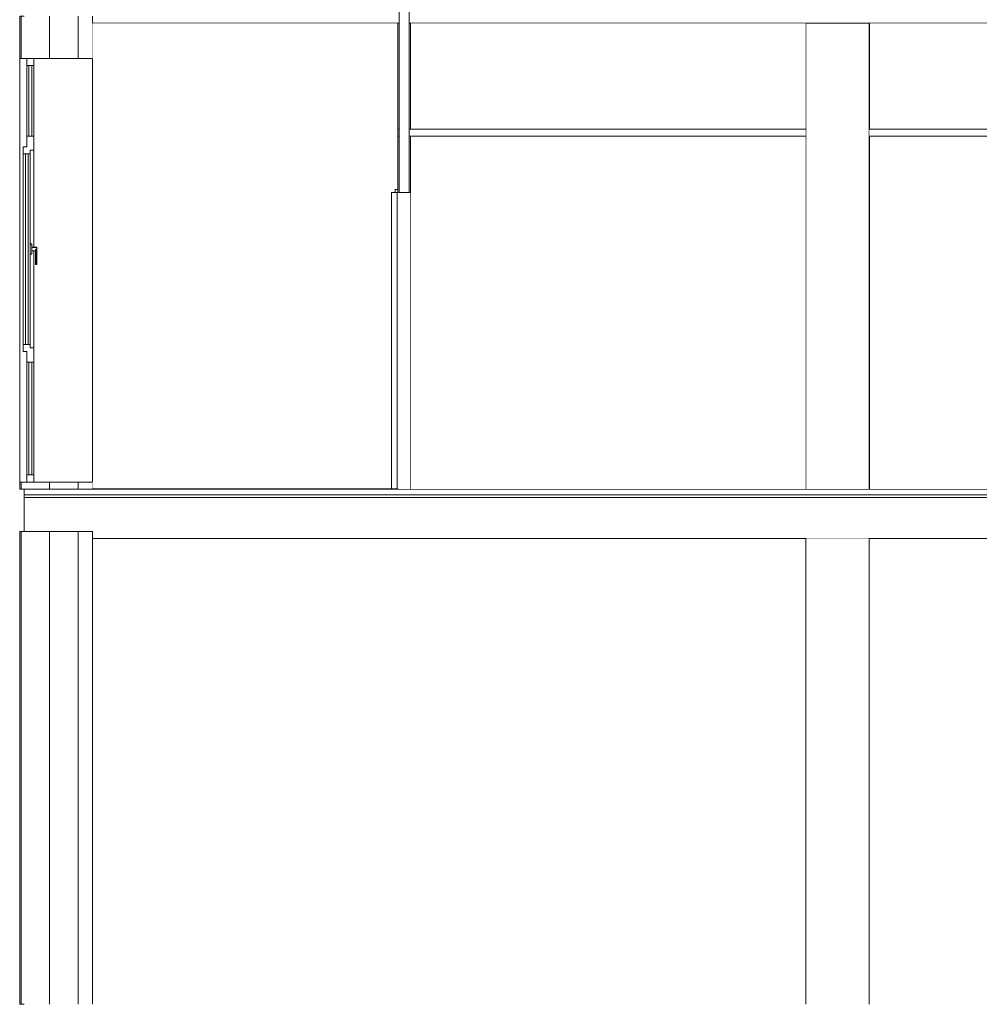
# Model space of a CAD drawing. Header units: millimetres. Extents: x -30280 to 132640, y -81242 to 8968.
# Tile 33 of 46: x 55937 to 62734, y -81242 to -74267. Entities that reach past the tile are written whole.
import ezdxf

# ---------------------------------------------------------------- set-up
doc = ezdxf.new("R2010")
doc.units = ezdxf.units.MM
doc.header["$MEASUREMENT"] = 0
doc.linetypes.add('Wipeout_Contour', pattern=[1000, 0, -1000])
for name, color, linetype in [('09_EI_Mobiliari general', 7, 'Continuous'), ('10_ESTR_Fotjats', 7, 'Continuous'), ('10_ESTR_Pilars', 7, 'Continuous'), ('12_FAÇ_Façana', 7, 'Continuous'), ('14_PAV_Paviment existent', 7, 'Continuous'), ('Demolido_08_Envans', 7, 'Continuous'), ('Demolido_Puertas Archicad', 7, 'Continuous'), ('Ventanas Archicad', 7, 'Continuous')]:
    doc.layers.add(name, color=color, linetype=linetype)
for name, color, linetype, lineweight in [('09_EI_Mobiliari general_Pluma_Nº__88', 7, 'Continuous', 5), ('10_ESTR_Fotjats_Pluma_Nº__1', 7, 'Continuous', 5), ('10_ESTR_Pilars_Pluma_Nº__88', 7, 'Continuous', 5), ('12_FAÇ_Façana_Pluma_Nº__47', 7, 'Continuous', 20), ('12_FAÇ_Façana_Pluma_Nº__7', 7, 'Continuous', 5), ('14_PAV_Paviment existent_Pluma_Nº__29', 7, 'Continuous', 20), ('Demolido_08_Envans_Pluma_Nº__47', 7, 'Continuous', 20), ('Demolido_08_Envans_Pluma_Nº__7', 7, 'Continuous', 5), ('Demolido_Puertas Archicad_Pluma_Nº__1', 7, 'Continuous', 5), ('Demolido_Puertas Archicad_Pluma_Nº__47', 7, 'Continuous', 20), ('Ventanas Archicad_Pluma_Nº__47', 7, 'Continuous', 20)]:
    doc.layers.add(name, color=color, linetype=linetype, lineweight=lineweight)
for name, color, linetype, lineweight, true_color in [('Demolido_Puertas Archicad_Pluma_Nº__3', 7, 'Continuous', 5, 0xa4a4a4), ('Ventanas Archicad_Pluma_Nº__23', 7, 'Continuous', 5, 0xa4a4a6), ('Ventanas Archicad_Pluma_Nº__3', 7, 'Continuous', 5, 0xa4a4a4)]:
    doc.layers.add(name, color=color, linetype=linetype, lineweight=lineweight, true_color=true_color)

# ---------------------------------------------------------------- blocks, each defined once
blk = doc.blocks.new('Elem Sección_13_1', base_point=(60315.7, -77592.4))
at = {"layer": '10_ESTR_Fotjats_Pluma_Nº__1', "color": 7, "linetype": 'Continuous', "lineweight": 5}
for p, q in [((80594.6, -77632.4), (55968.7, -77632.4)), ((80594.6, -77652.4), (55968.7, -77652.4)), ((80594.6, -77942.4), (56452.3, -77942.4))]:
    blk.add_line(p, q, dxfattribs=at)
at = {"layer": '10_ESTR_Fotjats_Pluma_Nº__1', "color": 7, "linetype": 'Continuous', "lineweight": 5, "flags": 128}
for points in [[(55968.7, -77592.4), (55968.7, -77632.4), (55968.7, -77652.4), (55968.7, -77892.4)], [(56452.3, -77592.4), (56352.3, -77592.4), (56147.3, -77592.4), (55968.7, -77592.4)], [(77554.7, -77592.4), (69844.7, -77592.4), (69804.7, -77592.4), (58614.9, -77592.4)], [(56452.3, -77892.4), (56352.3, -77892.4), (56147.3, -77892.4), (55968.7, -77892.4)]]:
    blk.add_lwpolyline(points, dxfattribs=at)
blk = doc.blocks.new('Elem Sección_14_1', base_point=(60315.7, -77592.4))
at = {"layer": '12_FAÇ_Façana_Pluma_Nº__7', "color": 7, "linetype": 'Continuous', "lineweight": 5}
blk.add_line((56452.3, -74242.4), (56452.3, -74292.4), dxfattribs=at)
at = {"layer": '12_FAÇ_Façana_Pluma_Nº__7', "color": 7, "linetype": 'Continuous', "lineweight": 5, "flags": 128}
for points in [[(55968.7, -74242.4), (55947.3, -74242.4), (55937.3, -74242.4)], [(55968.7, -77592.4), (55947.3, -77592.4), (55937.3, -77592.4)]]:
    blk.add_lwpolyline(points, dxfattribs=at)
at = {"color": 254, "linetype": 'Wipeout_Contour', "lineweight": 0, "ltscale": 848639.494999}
blk.add_wipeout([(55987.3, -74542.4), (55937.3, -74542.4), (55937.3, -77542.4), (55987.3, -77542.4), (55987.3, -76617.4), (55962.3, -76617.4), (55962.3, -75217.4), (55962.3, -75167.4), (55987.3, -75167.4)], dxfattribs=at).dxf.layer = '12_FAÇ_Façana'
at = {"color": 254, "linetype": 'Wipeout_Contour', "lineweight": 0, "ltscale": 1322166.336671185}
blk.add_wipeout([(56037.3, -77542.4), (56452.3, -77542.4), (56452.3, -74542.4), (56037.3, -74542.4), (56037.3, -75878.9), (56056.3, -75878.9), (56059.3, -75882), (56059.3, -75892.8), (56059.3, -75995.5), (56059.3, -75999.3), (56056.3, -76002.4), (56048.3, -76002.4), (56048.3, -75905.9), (56037.3, -75905.9)], dxfattribs=at).dxf.layer = '12_FAÇ_Façana'
at = {"layer": '12_FAÇ_Façana_Pluma_Nº__7', "color": 7, "linetype": 'Continuous', "lineweight": 5}
for p, q in [((55937.3, -74242.4), (55937.3, -74542.4)), ((55947.3, -74242.4), (55947.3, -74542.4)), ((56147.3, -74242.4), (56147.3, -74542.4)), ((56352.3, -74242.4), (56352.3, -74542.4)), ((56452.3, -74292.4), (56452.3, -74542.4)), ((55937.3, -77542.4), (55937.3, -77592.4)), ((55947.3, -77542.4), (55947.3, -77592.4)), ((56147.3, -77542.4), (56147.3, -77592.4)), ((56352.3, -77542.4), (56352.3, -77592.4)), ((56452.3, -77542.4), (56452.3, -77590.4))]:
    blk.add_line(p, q, dxfattribs=at)
at = {"layer": '12_FAÇ_Façana_Pluma_Nº__7', "color": 7, "linetype": 'Continuous', "lineweight": 5, "flags": 128}
for points in [[(56452.3, -74542.4), (56352.3, -74542.4), (56147.3, -74542.4), (56037.3, -74542.4), (55987.3, -74542.4), (55947.3, -74542.4), (55937.3, -74542.4)], [(56452.3, -77542.4), (56352.3, -77542.4), (56147.3, -77542.4), (56037.3, -77542.4), (55987.3, -77542.4), (55947.3, -77542.4), (55937.3, -77542.4)]]:
    blk.add_lwpolyline(points, dxfattribs=at)
blk = doc.blocks.new('Elem Sección_15_1', base_point=(60315.7, -77592.4))
at = {"color": 254, "linetype": 'Wipeout_Contour', "lineweight": 0, "ltscale": 391487.77192}
blk.add_wipeout([(61504.7, -74292.4), (61504.7, -77592.4), (61954.7, -77592.4), (61954.7, -74292.4)], dxfattribs=at).dxf.layer = '10_ESTR_Pilars'
at = {"layer": '10_ESTR_Pilars_Pluma_Nº__88', "color": 7, "linetype": 'Continuous', "lineweight": 5}
for p, q in [((61504.7, -77592.4), (61504.7, -74292.4)), ((61954.7, -77592.4), (61954.7, -74292.4))]:
    blk.add_line(p, q, dxfattribs=at)
blk = doc.blocks.new('Elem Sección_23_1', base_point=(60315.7, -77592.4))
at = {"layer": '12_FAÇ_Façana_Pluma_Nº__7', "color": 7, "linetype": 'Continuous', "lineweight": 5}
for p, q in [((55937.3, -77892.4), (55937.3, -81242.4)), ((55947.3, -77892.4), (55947.3, -81242.4)), ((56147.3, -77892.4), (56147.3, -81242.4)), ((56352.3, -77892.4), (56352.3, -81242.4)), ((56452.3, -77892.4), (56452.3, -77942.4)), ((56452.3, -77942.4), (56452.3, -81242.4))]:
    blk.add_line(p, q, dxfattribs=at)
at = {"layer": '12_FAÇ_Façana_Pluma_Nº__7', "color": 7, "linetype": 'Continuous', "lineweight": 5, "flags": 128}
for points in [[(55968.7, -77892.4), (55947.3, -77892.4), (55937.3, -77892.4)], [(55968.7, -81242.4), (55947.3, -81242.4), (55937.3, -81242.4)]]:
    blk.add_lwpolyline(points, dxfattribs=at)
blk = doc.blocks.new('Elem Sección_24_1', base_point=(60315.7, -77592.4))
at = {"color": 254, "linetype": 'Wipeout_Contour', "lineweight": 0, "ltscale": 402920.528846}
blk.add_wipeout([(61504.7, -77942.4), (61504.7, -81242.4), (61954.7, -81242.4), (61954.7, -77942.4)], dxfattribs=at).dxf.layer = '09_EI_Mobiliari general'
at = {"layer": '09_EI_Mobiliari general_Pluma_Nº__88', "color": 7, "linetype": 'Continuous', "lineweight": 5}
for p, q in [((61504.7, -81242.4), (61504.7, -77942.4)), ((61954.7, -81242.4), (61954.7, -77942.4))]:
    blk.add_line(p, q, dxfattribs=at)
blk = doc.blocks.new('Elem Sección_29_1', base_point=(60315.7, -77592.4))
at = {"layer": '10_ESTR_Fotjats_Pluma_Nº__1', "color": 7, "linetype": 'Continuous', "lineweight": 5}
for p, q in [((58614.9, -74292.4), (56452.3, -74292.4)), ((58624.9, -74292.4), (58614.9, -74292.4)), ((58704.9, -74292.4), (58694.9, -74292.4)), ((69804.7, -74292.4), (58704.9, -74292.4))]:
    blk.add_line(p, q, dxfattribs=at)
blk = doc.blocks.new('Elem Sección_39_1', base_point=(60315.7, -77592.4))
at = {"color": 254, "linetype": 'Wipeout_Contour', "lineweight": 0, "ltscale": 384672.351143}
blk.add_wipeout([(58694.9, -75092.4), (61504.7, -75092.4), (61504.7, -75042.4), (58694.9, -75042.4)], dxfattribs=at).dxf.layer = 'Demolido_08_Envans'
at = {"color": 254, "linetype": 'Wipeout_Contour', "lineweight": 0, "ltscale": 396367.522403}
blk.add_wipeout([(61954.7, -75092.4), (67349.7, -75092.4), (67349.7, -75042.4), (61954.7, -75042.4)], dxfattribs=at).dxf.layer = 'Demolido_08_Envans'
at = {"color": 254, "linetype": 'Wipeout_Contour', "lineweight": 0, "ltscale": 383438.126739}
blk.add_wipeout([(58704.9, -74292.4), (58704.9, -75042.4), (61504.7, -75042.4), (61504.7, -74292.4)], dxfattribs=at).dxf.layer = 'Demolido_08_Envans'
at = {"color": 254, "linetype": 'Wipeout_Contour', "lineweight": 0, "ltscale": 395158.926271}
blk.add_wipeout([(61955.7, -74292.4), (61955.7, -75042.4), (67349.7, -75042.4), (67349.7, -74292.4)], dxfattribs=at).dxf.layer = 'Demolido_08_Envans'
at = {"color": 254, "linetype": 'Wipeout_Contour', "lineweight": 0, "ltscale": 388691.233352}
blk.add_wipeout([(58704.9, -77592.4), (61504.7, -77592.4), (61504.7, -75092.4), (58704.9, -75092.4)], dxfattribs=at).dxf.layer = 'Demolido_08_Envans'
at = {"color": 254, "linetype": 'Wipeout_Contour', "lineweight": 0, "ltscale": 400260.379483}
blk.add_wipeout([(61955.7, -75092.4), (61955.7, -77592.4), (67349.7, -77592.4), (67349.7, -75092.4)], dxfattribs=at).dxf.layer = 'Demolido_08_Envans'
at = {"layer": 'Demolido_08_Envans_Pluma_Nº__47', "color": 7, "linetype": 'Continuous', "lineweight": 20}
for p, q in [((58704.9, -75042.4), (61504.7, -75042.4)), ((61955.7, -75042.4), (67349.7, -75042.4)), ((58704.9, -75092.4), (61504.7, -75092.4)), ((61955.7, -75092.4), (67349.7, -75092.4))]:
    blk.add_line(p, q, dxfattribs=at)
blk = doc.blocks.new('Elem Sección_41_1', base_point=(60315.7, -77592.4))
at = {"color": 254, "linetype": 'Wipeout_Contour', "lineweight": 0, "ltscale": 763324.210548}
blk.add_wipeout([(58614.9, -74292.4), (56452.3, -74292.4), (56452.3, -77590.4), (58569.9, -77590.4), (58569.9, -75492.4), (58595.9, -75492.4), (58595.9, -75470.4), (58614.9, -75470.4)], dxfattribs=at).dxf.layer = '12_FAÇ_Façana'
blk = doc.blocks.new('Elem Sección_42_1', base_point=(60315.7, -77592.4))
at = {"color": 254, "linetype": 'Wipeout_Contour', "lineweight": 0, "ltscale": 388097.380656}
blk.add_wipeout([(61954.7, -74292.4), (61954.7, -75042.4), (61955.7, -75042.4), (61955.7, -74292.4)], dxfattribs=at).dxf.layer = 'Demolido_08_Envans'
at = {"color": 254, "linetype": 'Wipeout_Contour', "lineweight": 0, "ltscale": 393288.260012}
blk.add_wipeout([(61954.7, -77592.4), (61955.7, -77592.4), (61955.7, -75092.4), (61954.7, -75092.4)], dxfattribs=at).dxf.layer = 'Demolido_08_Envans'
at = {"layer": 'Demolido_08_Envans_Pluma_Nº__47', "color": 7, "linetype": 'Continuous', "lineweight": 20}
for p, q in [((61955.7, -75042.4), (61955.7, -74292.4)), ((61954.7, -75042.4), (61955.7, -75042.4)), ((61954.7, -75092.4), (61955.7, -75092.4)), ((61955.7, -77592.4), (61955.7, -75092.4))]:
    blk.add_line(p, q, dxfattribs=at)
blk = doc.blocks.new('Elem Sección_44_1', base_point=(60315.7, -77592.4))
at = {"color": 254, "linetype": 'Wipeout_Contour', "lineweight": 0, "ltscale": 380975.642921}
blk.add_wipeout([(58624.9, -75042.4), (58614.9, -75042.4), (58614.9, -75092.4), (58624.9, -75092.4)], dxfattribs=at).dxf.layer = '12_FAÇ_Façana'
at = {"layer": '12_FAÇ_Façana_Pluma_Nº__47', "color": 7, "linetype": 'Continuous', "lineweight": 20}
blk.add_line((58614.9, -75042.4), (58614.9, -75092.4), dxfattribs=at)
blk = doc.blocks.new('Elem Sección_45_1', base_point=(60315.7, -77592.4))
at = {"color": 254, "linetype": 'Wipeout_Contour', "lineweight": 0, "ltscale": 576723.124123}
blk.add_wipeout([(58595.9, -75492.4), (58609.9, -75492.4), (58609.9, -77590.4), (58614.9, -77590.4), (58614.9, -75470.4), (58595.9, -75470.4)], dxfattribs=at).dxf.layer = 'Demolido_Puertas Archicad'
at = {"layer": 'Demolido_Puertas Archicad_Pluma_Nº__1', "color": 7, "linetype": 'Continuous', "lineweight": 5}
for q in [(58595.9, -75492.4), (58614.9, -75470.4)]:
    blk.add_line((58595.9, -75470.4), q, dxfattribs=at)
blk = doc.blocks.new('Elem Sección_46_1', base_point=(60315.7, -77592.4))
at = {"layer": 'Demolido_Puertas Archicad_Pluma_Nº__3', "color": 253, "linetype": 'Continuous', "lineweight": 5, "true_color": 0xa4a4a4}
for p, q in [((58569.9, -75492.4), (58569.9, -77592.4)), ((58609.9, -75492.4), (58569.9, -75492.4)), ((58609.9, -75492.4), (58609.9, -77592.4)), ((58569.8, -76542.4), (58569.8, -76515.8)), ((58569.8, -76542.4), (58569.8, -76569)), ((58610, -76542.4), (58610, -76515.8)), ((58610, -76542.4), (58610, -76569))]:
    blk.add_line(p, q, dxfattribs=at)
at = {"layer": 'Demolido_Puertas Archicad_Pluma_Nº__47', "color": 7, "linetype": 'Continuous', "lineweight": 20}
for p, q in [((58614.9, -77590.4), (58614.9, -75492.4)), ((58704.9, -75492.4), (58704.9, -77592.4))]:
    blk.add_line(p, q, dxfattribs=at)
blk = doc.blocks.new('Elem Sección_47_1', base_point=(60315.7, -77592.4))
at = {"layer": 'Demolido_08_Envans_Pluma_Nº__7', "color": 7, "linetype": 'Continuous', "lineweight": 5}
for p, q in [((58694.9, -73942.4), (58624.9, -73942.4)), ((58614.9, -74292.4), (58614.9, -75042.4)), ((58704.9, -74292.4), (58704.9, -75042.4)), ((58624.9, -75042.4), (58614.9, -75042.4)), ((58704.9, -75042.4), (58694.9, -75042.4)), ((58624.9, -75092.4), (58614.9, -75092.4)), ((58704.9, -75092.4), (58694.9, -75092.4))]:
    blk.add_line(p, q, dxfattribs=at)
at = {"color": 254, "linetype": 'Wipeout_Contour', "lineweight": 0, "ltscale": 580290.576104}
blk.add_wipeout([(58614.9, -75492.4), (58614.9, -77592.4), (58624.9, -77592.4), (58694.9, -77592.4), (58704.9, -77592.4), (58704.9, -75492.4)], dxfattribs=at).dxf.layer = 'Demolido_08_Envans'
at = {"layer": 'Demolido_08_Envans_Pluma_Nº__7', "color": 7, "linetype": 'Continuous', "lineweight": 5}
for p, q in [((58614.9, -75092.4), (58614.9, -75492.4)), ((58704.9, -75092.4), (58704.9, -75492.4))]:
    blk.add_line(p, q, dxfattribs=at)
at = {"layer": 'Demolido_08_Envans_Pluma_Nº__7', "color": 7, "linetype": 'Continuous', "lineweight": 5, "flags": 128}
for points in [[(58624.9, -73942.4), (58624.9, -73982.4), (58624.9, -74002.4), (58624.9, -74292.4), (58624.9, -75042.4), (58624.9, -75092.4), (58624.9, -75492.4)], [(58694.9, -73942.4), (58694.9, -73982.4), (58694.9, -74002.4), (58694.9, -74292.4), (58694.9, -75042.4), (58694.9, -75092.4), (58694.9, -75492.4)], [(58704.9, -75492.4), (58694.9, -75492.4), (58624.9, -75492.4), (58614.9, -75492.4)]]:
    blk.add_lwpolyline(points, dxfattribs=at)
blk = doc.blocks.new('Elem Sección_66_1', base_point=(60315.7, -77592.4))
at = {"layer": 'Ventanas Archicad_Pluma_Nº__47', "color": 7, "linetype": 'Continuous', "lineweight": 20}
blk.add_line((56452.3, -74542.4), (56452.3, -77542.4), dxfattribs=at)
at = {"color": 254, "linetype": 'Wipeout_Contour', "lineweight": 0, "ltscale": 373925.779306}
blk.add_wipeout([(55987.3, -75092.4), (56037.3, -75092.4), (56037.3, -74592.4), (55987.3, -74592.4)], dxfattribs=at).dxf.layer = 'Ventanas Archicad'
at = {"color": 254, "linetype": 'Wipeout_Contour', "lineweight": 0, "ltscale": 567197.035955}
blk.add_wipeout([(56024.3, -75929.4), (56012.3, -75929.4), (56012.3, -76592.4), (56037.3, -76592.4), (56037.3, -75905.9), (56024.3, -75905.9)], dxfattribs=at).dxf.layer = 'Ventanas Archicad'
at = {"color": 254, "linetype": 'Wipeout_Contour', "lineweight": 0, "ltscale": 381170.127327}
blk.add_wipeout([(55987.3, -77492.4), (56037.3, -77492.4), (56037.3, -76692.4), (55987.3, -76692.4)], dxfattribs=at).dxf.layer = 'Ventanas Archicad'
at = {"layer": 'Ventanas Archicad_Pluma_Nº__23', "color": 253, "linetype": 'Continuous', "lineweight": 5, "true_color": 0xa4a4a6}
for p, q in [((55987.3, -74542.4), (55987.3, -74592.4)), ((56037.3, -74542.4), (56037.3, -74592.4)), ((56037.3, -74592.4), (55987.3, -74592.4)), ((56002.3, -74592.4), (56002.3, -75092.4)), ((56022.3, -75092.4), (56022.3, -74592.4)), ((56037.3, -75092.4), (55987.3, -75092.4)), ((55987.3, -76617.4), (55962.3, -76617.4)), ((55987.3, -76617.4), (55987.3, -76692.4)), ((56037.3, -76692.4), (55987.3, -76692.4)), ((56002.3, -76692.4), (56002.3, -77492.4)), ((56022.3, -77492.4), (56022.3, -76692.4)), ((55987.3, -77492.4), (55987.3, -77542.4)), ((56037.3, -77492.4), (55987.3, -77492.4)), ((56037.3, -77492.4), (56037.3, -77542.4))]:
    blk.add_line(p, q, dxfattribs=at)
at = {"layer": 'Ventanas Archicad_Pluma_Nº__3', "color": 253, "linetype": 'Continuous', "lineweight": 5, "true_color": 0xa4a4a4}
for p, q in [((55987.3, -75092.4), (55987.3, -74592.4)), ((56037.3, -75092.4), (56037.3, -74592.4)), ((55987.3, -77492.4), (55987.3, -76692.4)), ((56037.3, -77492.4), (56037.3, -76692.4))]:
    blk.add_line(p, q, dxfattribs=at)
at = {"color": 254, "linetype": 'Wipeout_Contour', "lineweight": 0, "ltscale": 564783.359015}
blk.add_wipeout([(56037.3, -75192.4), (56012.3, -75192.4), (56012.3, -75855.4), (56024.3, -75855.4), (56024.3, -75878.9), (56037.3, -75878.9)], dxfattribs=at).dxf.layer = 'Ventanas Archicad'
at = {"color": 254, "linetype": 'Wipeout_Contour', "lineweight": 0, "ltscale": 377427.437823}
blk.add_wipeout([(56012.3, -75929.4), (56024.3, -75929.4), (56024.3, -75928), (56012.3, -75928)], dxfattribs=at).dxf.layer = 'Ventanas Archicad'
at = {"color": 254, "linetype": 'Wipeout_Contour', "lineweight": 0, "ltscale": 377740.483432}
blk.add_wipeout([(56048.3, -76002.4), (56056.3, -76002.4), (56056.3, -75999.4), (56048.3, -75999.4)], dxfattribs=at).dxf.layer = 'Ventanas Archicad'
at = {"layer": 'Ventanas Archicad_Pluma_Nº__23', "color": 253, "linetype": 'Continuous', "lineweight": 5, "true_color": 0xa4a4a6}
for p, q in [((55987.3, -75092.4), (55987.3, -75167.4)), ((55987.3, -75167.4), (55962.3, -75167.4))]:
    blk.add_line(p, q, dxfattribs=at)
at = {"color": 254, "linetype": 'Wipeout_Contour', "lineweight": 0, "ltscale": 377215.576998}
blk.add_wipeout([(56012.3, -75865.4), (56024.3, -75865.4), (56024.3, -75860.4), (56012.3, -75860.4)], dxfattribs=at).dxf.layer = 'Ventanas Archicad'
at = {"color": 254, "linetype": 'Wipeout_Contour', "lineweight": 0, "ltscale": 377419.390931}
blk.add_wipeout([(56012.3, -75928), (56024.3, -75928), (56024.3, -75924.4), (56012.3, -75924.4)], dxfattribs=at).dxf.layer = 'Ventanas Archicad'
at = {"color": 254, "linetype": 'Wipeout_Contour', "lineweight": 0, "ltscale": 377730.825964}
blk.add_wipeout([(56048.3, -75999.4), (56056.3, -75999.4), (56056.3, -75996.4), (56048.3, -75996.4)], dxfattribs=at).dxf.layer = 'Ventanas Archicad'
at = {"color": 254, "linetype": 'Wipeout_Contour', "lineweight": 0, "ltscale": 377201.643608}
blk.add_wipeout([(56012.3, -75860.4), (56024.3, -75860.4), (56024.3, -75856.7), (56012.3, -75856.7)], dxfattribs=at).dxf.layer = 'Ventanas Archicad'
at = {"color": 254, "linetype": 'Wipeout_Contour', "lineweight": 0, "ltscale": 377405.453496}
blk.add_wipeout([(56012.3, -75924.4), (56024.3, -75924.4), (56024.3, -75919.4), (56012.3, -75919.4)], dxfattribs=at).dxf.layer = 'Ventanas Archicad'
at = {"color": 254, "linetype": 'Wipeout_Contour', "lineweight": 0, "ltscale": 377193.599272}
blk.add_wipeout([(56012.3, -75856.7), (56024.3, -75856.7), (56024.3, -75855.4), (56012.3, -75855.4)], dxfattribs=at).dxf.layer = 'Ventanas Archicad'
at = {"color": 254, "linetype": 'Wipeout_Contour', "lineweight": 0, "ltscale": 377310.514392}
blk.add_wipeout([(56012.3, -75919.4), (56024.3, -75919.4), (56024.3, -75865.4), (56012.3, -75865.4)], dxfattribs=at).dxf.layer = 'Ventanas Archicad'
at = {"color": 254, "linetype": 'Wipeout_Contour', "lineweight": 0, "ltscale": 377393.805829}
blk.add_wipeout([(56024.3, -75905.9), (56048.3, -75905.9), (56048.3, -75904.1), (56024.3, -75904.1)], dxfattribs=at).dxf.layer = 'Ventanas Archicad'
at = {"color": 254, "linetype": 'Wipeout_Contour', "lineweight": 0, "ltscale": 377382.944985}
blk.add_wipeout([(56024.3, -75904.1), (56048.3, -75904.1), (56048.3, -75899.1), (56024.3, -75899.1)], dxfattribs=at).dxf.layer = 'Ventanas Archicad'
at = {"color": 254, "linetype": 'Wipeout_Contour', "lineweight": 0, "ltscale": 377364.133807}
blk.add_wipeout([(56024.3, -75899.1), (56048.3, -75899.1), (56048.3, -75892.4), (56024.3, -75892.4)], dxfattribs=at).dxf.layer = 'Ventanas Archicad'
at = {"color": 254, "linetype": 'Wipeout_Contour', "lineweight": 0, "ltscale": 377342.41311}
blk.add_wipeout([(56024.3, -75892.4), (56048.3, -75892.4), (56048.3, -75885.6), (56024.3, -75885.6)], dxfattribs=at).dxf.layer = 'Ventanas Archicad'
at = {"color": 254, "linetype": 'Wipeout_Contour', "lineweight": 0, "ltscale": 377323.602936}
blk.add_wipeout([(56024.3, -75885.6), (56048.3, -75885.6), (56048.3, -75880.7), (56024.3, -75880.7)], dxfattribs=at).dxf.layer = 'Ventanas Archicad'
at = {"color": 254, "linetype": 'Wipeout_Contour', "lineweight": 0, "ltscale": 377312.743083}
blk.add_wipeout([(56024.3, -75880.7), (56048.3, -75880.7), (56048.3, -75878.9), (56024.3, -75878.9)], dxfattribs=at).dxf.layer = 'Ventanas Archicad'
at = {"color": 254, "linetype": 'Wipeout_Contour', "lineweight": 0, "ltscale": 377240.302559}
blk.add_wipeout([(56012.3, -76567.4), (56012.3, -75217.4), (55962.3, -75217.4), (55962.3, -76567.4)], dxfattribs=at).dxf.layer = 'Ventanas Archicad'
at = {"color": 254, "linetype": 'Wipeout_Contour', "lineweight": 0, "ltscale": 377558.644389}
blk.add_wipeout([(56048.3, -75996.4), (56056.3, -75996.4), (56056.3, -75892.4), (56048.3, -75892.4)], dxfattribs=at).dxf.layer = 'Ventanas Archicad'
at = {"layer": 'Ventanas Archicad_Pluma_Nº__23', "color": 253, "linetype": 'Continuous', "lineweight": 5, "true_color": 0xa4a4a6}
for p, q in [((56037.3, -75092.4), (56037.3, -75192.4)), ((55962.3, -75167.4), (55962.3, -75217.4)), ((56012.3, -75217.4), (55962.3, -75217.4)), ((55977.3, -75217.4), (55977.3, -76567.4)), ((55997.3, -76567.4), (55997.3, -75217.4)), ((56012.3, -75192.4), (56012.3, -75217.4)), ((56037.3, -75192.4), (56012.3, -75192.4)), ((55962.3, -76567.4), (55962.3, -76617.4)), ((56012.3, -76567.4), (55962.3, -76567.4)), ((56012.3, -76567.4), (56012.3, -76592.4)), ((56037.3, -76592.4), (56012.3, -76592.4)), ((56037.3, -76592.4), (56037.3, -76692.4))]:
    blk.add_line(p, q, dxfattribs=at)
at = {"layer": 'Ventanas Archicad_Pluma_Nº__3', "color": 253, "linetype": 'Continuous', "lineweight": 5, "true_color": 0xa4a4a4}
for p, q in [((55962.3, -75544.7), (55962.3, -75217.4)), ((56012.3, -75544.7), (56012.3, -75217.4)), ((55962.3, -75544.7), (55962.3, -75860.9)), ((56012.3, -75544.7), (56012.3, -75859.8)), ((55962.3, -75923.9), (55962.3, -75860.9)), ((56012.3, -75860.4), (56012.3, -75859.8)), ((56012.3, -75865.4), (56012.3, -75860.4)), ((56012.3, -75919.4), (56012.3, -75865.4)), ((55962.3, -76240), (55962.3, -75923.9)), ((56012.3, -75924.4), (56012.3, -75919.4)), ((56012.3, -75924.9), (56012.3, -75924.4)), ((56012.3, -76240), (56012.3, -75924.9)), ((55962.3, -76567.4), (55962.3, -76240)), ((56012.3, -76567.4), (56012.3, -76240))]:
    blk.add_line(p, q, dxfattribs=at)
at = {"layer": 'Ventanas Archicad_Pluma_Nº__47', "color": 7, "linetype": 'Continuous', "lineweight": 20}
blk.add_line((55937.3, -77542.4), (55937.3, -74542.4), dxfattribs=at)
at = {"color": 254, "linetype": 'Wipeout_Contour', "lineweight": 0, "ltscale": 377380.431425}
blk.add_wipeout([(56048.3, -75892.4), (56056.3, -75892.4), (56056.3, -75885.6), (56048.3, -75885.6)], dxfattribs=at).dxf.layer = 'Ventanas Archicad'
at = {"color": 254, "linetype": 'Wipeout_Contour', "lineweight": 0, "ltscale": 377748.873047}
blk.add_wipeout([(56056.3, -76002.4), (56059.3, -75999.3), (56059.3, -75996.8), (56056.3, -75999.4)], dxfattribs=at).dxf.layer = 'Ventanas Archicad'
at = {"color": 254, "linetype": 'Wipeout_Contour', "lineweight": 0, "ltscale": 377361.623147}
blk.add_wipeout([(56048.3, -75885.6), (56056.3, -75885.6), (56056.3, -75880.7), (56048.3, -75880.7)], dxfattribs=at).dxf.layer = 'Ventanas Archicad'
at = {"color": 254, "linetype": 'Wipeout_Contour', "lineweight": 0, "ltscale": 377740.698344}
blk.add_wipeout([(56056.3, -75999.4), (56059.3, -75996.8), (56059.3, -75995.5), (56056.3, -75996.4)], dxfattribs=at).dxf.layer = 'Ventanas Archicad'
at = {"color": 254, "linetype": 'Wipeout_Contour', "lineweight": 0, "ltscale": 377350.764387}
blk.add_wipeout([(56048.3, -75880.7), (56056.3, -75880.7), (56056.3, -75878.9), (56048.3, -75878.9)], dxfattribs=at).dxf.layer = 'Ventanas Archicad'
at = {"color": 254, "linetype": 'Wipeout_Contour', "lineweight": 0, "ltscale": 377571.2918}
blk.add_wipeout([(56056.3, -75996.4), (56059.3, -75995.5), (56059.3, -75892.8), (56056.3, -75892.4)], dxfattribs=at).dxf.layer = 'Ventanas Archicad'
at = {"layer": 'Ventanas Archicad_Pluma_Nº__3', "color": 253, "linetype": 'Continuous', "lineweight": 5, "true_color": 0xa4a4a4}
for p, q in [((56012.3, -75929.4), (56024.3, -75929.4)), ((56024.3, -75929.4), (56024.3, -75928)), ((56048.3, -75999.4), (56048.3, -75996.4)), ((56048.3, -76002.4), (56048.3, -75999.4)), ((56056.3, -76002.4), (56048.3, -76002.4)), ((56056.3, -75996.4), (56056.3, -75999.4)), ((56056.3, -76002.4), (56059.3, -75999.3)), ((56056.3, -75999.4), (56056.3, -76002.4)), ((56059.3, -75995.5), (56059.3, -75996.8)), ((56059.3, -75996.8), (56059.3, -75999.3))]:
    blk.add_line(p, q, dxfattribs=at)
at = {"color": 254, "linetype": 'Wipeout_Contour', "lineweight": 0, "ltscale": 377395.199357}
blk.add_wipeout([(56056.3, -75892.4), (56059.3, -75892.8), (56059.3, -75887.2), (56056.3, -75885.6)], dxfattribs=at).dxf.layer = 'Ventanas Archicad'
at = {"layer": 'Ventanas Archicad_Pluma_Nº__3', "color": 253, "linetype": 'Continuous', "lineweight": 5, "true_color": 0xa4a4a4}
blk.add_line((56024.3, -75928), (56024.3, -75924.4), dxfattribs=at)
at = {"color": 254, "linetype": 'Wipeout_Contour', "lineweight": 0, "ltscale": 377378.247868}
blk.add_wipeout([(56056.3, -75885.6), (56059.3, -75887.2), (56059.3, -75883.4), (56056.3, -75880.7)], dxfattribs=at).dxf.layer = 'Ventanas Archicad'
at = {"layer": 'Ventanas Archicad_Pluma_Nº__3', "color": 253, "linetype": 'Continuous', "lineweight": 5, "true_color": 0xa4a4a4}
blk.add_line((56024.3, -75924.4), (56024.3, -75919.4), dxfattribs=at)
at = {"color": 254, "linetype": 'Wipeout_Contour', "lineweight": 0, "ltscale": 377368.572074}
blk.add_wipeout([(56056.3, -75880.7), (56059.3, -75883.4), (56059.3, -75882), (56056.3, -75878.9)], dxfattribs=at).dxf.layer = 'Ventanas Archicad'
at = {"layer": 'Ventanas Archicad_Pluma_Nº__3', "color": 253, "linetype": 'Continuous', "lineweight": 5, "true_color": 0xa4a4a4}
for p, q in [((56037.3, -75878.9), (56037.3, -75192.4)), ((56012.3, -75855.4), (56024.3, -75855.4)), ((56024.3, -75856.7), (56024.3, -75855.4)), ((56024.3, -75860.4), (56024.3, -75856.7)), ((56024.3, -75865.4), (56024.3, -75860.4)), ((56024.3, -75919.4), (56024.3, -75865.4)), ((56024.3, -75878.9), (56048.3, -75878.9)), ((56056.3, -75878.9), (56048.3, -75878.9)), ((56056.3, -75878.9), (56056.3, -75880.7)), ((56059.3, -75882), (56056.3, -75878.9)), ((56056.3, -75880.7), (56056.3, -75885.6)), ((56056.3, -75885.6), (56056.3, -75892.4)), ((56059.3, -75882), (56059.3, -75883.4)), ((56059.3, -75883.4), (56059.3, -75887.2)), ((56059.3, -75887.2), (56059.3, -75892.8)), ((56024.3, -75905.9), (56048.3, -75905.9)), ((56037.3, -76592.4), (56037.3, -75905.9)), ((56048.3, -75996.4), (56048.3, -75892.4)), ((56056.3, -75892.4), (56056.3, -75996.4)), ((56059.3, -75892.8), (56059.3, -75995.5))]:
    blk.add_line(p, q, dxfattribs=at)
blk = doc.blocks.new('Elem Sección_68_1', base_point=(60315.7, -77592.4))
at = {"layer": '14_PAV_Paviment existent_Pluma_Nº__29', "color": 7, "linetype": 'Continuous', "lineweight": 20}
for p, q in [((56452.3, -77590.4), (56452.3, -77592.4)), ((58614.9, -77590.4), (56452.3, -77590.4)), ((58614.9, -77590.4), (58614.9, -77592.4))]:
    blk.add_line(p, q, dxfattribs=at)
at = {"layer": '14_PAV_Paviment existent_Pluma_Nº__29', "color": 7, "linetype": 'Continuous', "lineweight": 20, "flags": 128}
blk.add_lwpolyline([(58614.9, -77592.4), (58609.9, -77592.4), (58569.9, -77592.4), (56452.3, -77592.4)], dxfattribs=at)

msp = doc.modelspace()

# ---------------------------------------------------------------- block references
at = {"layer": '10_ESTR_Fotjats', "lineweight": 0}
msp.add_blockref('Elem Sección_13_1', (60315.746, -77592.372), dxfattribs=at)
at = {"layer": '12_FAÇ_Façana', "lineweight": 0}
msp.add_blockref('Elem Sección_23_1', (60315.746, -77592.372), dxfattribs=at)

# ---------------------------------------------------------------- next in the draw order: block references
at = {"layer": '09_EI_Mobiliari general', "lineweight": 0}
msp.add_blockref('Elem Sección_24_1', (60315.746, -77592.372), dxfattribs=at)
at = {"layer": '10_ESTR_Pilars', "lineweight": 0}
msp.add_blockref('Elem Sección_15_1', (60315.746, -77592.372), dxfattribs=at)
at = {"layer": '12_FAÇ_Façana', "lineweight": 0}
msp.add_blockref('Elem Sección_14_1', (60315.746, -77592.372), dxfattribs=at)

# ---------------------------------------------------------------- next in the draw order: block references
at = {"layer": '10_ESTR_Fotjats', "lineweight": 0}
msp.add_blockref('Elem Sección_29_1', (60315.746, -77592.372), dxfattribs=at)

# ---------------------------------------------------------------- next in the draw order: block references
at = {"layer": '12_FAÇ_Façana', "lineweight": 0}
msp.add_blockref('Elem Sección_41_1', (60315.746, -77592.372), dxfattribs=at)
at = {"layer": 'Demolido_08_Envans', "lineweight": 0}
msp.add_blockref('Elem Sección_39_1', (60315.746, -77592.372), dxfattribs=at)

# ---------------------------------------------------------------- next in the draw order: block references
at = {"layer": '12_FAÇ_Façana', "lineweight": 0}
msp.add_blockref('Elem Sección_44_1', (60315.746, -77592.372), dxfattribs=at)
at = {"layer": 'Demolido_08_Envans', "lineweight": 0}
msp.add_blockref('Elem Sección_42_1', (60315.746, -77592.372), dxfattribs=at)
at = {"layer": 'Demolido_Puertas Archicad', "lineweight": 0}
msp.add_blockref('Elem Sección_45_1', (60315.746, -77592.372), dxfattribs=at)
at = {"layer": 'Ventanas Archicad', "lineweight": 0}
msp.add_blockref('Elem Sección_66_1', (60315.746, -77592.372), dxfattribs=at)

# ---------------------------------------------------------------- next in the draw order: block references
at = {"layer": 'Demolido_Puertas Archicad', "lineweight": 0}
msp.add_blockref('Elem Sección_46_1', (60315.746, -77592.372), dxfattribs=at)

# ---------------------------------------------------------------- next in the draw order: block references
at = {"layer": 'Demolido_08_Envans', "lineweight": 0}
msp.add_blockref('Elem Sección_47_1', (60315.746, -77592.372), dxfattribs=at)

# ---------------------------------------------------------------- next in the draw order: block references
at = {"layer": '14_PAV_Paviment existent', "lineweight": 0}
msp.add_blockref('Elem Sección_68_1', (60315.746, -77592.372), dxfattribs=at)

doc.saveas('drawing.dxf')
